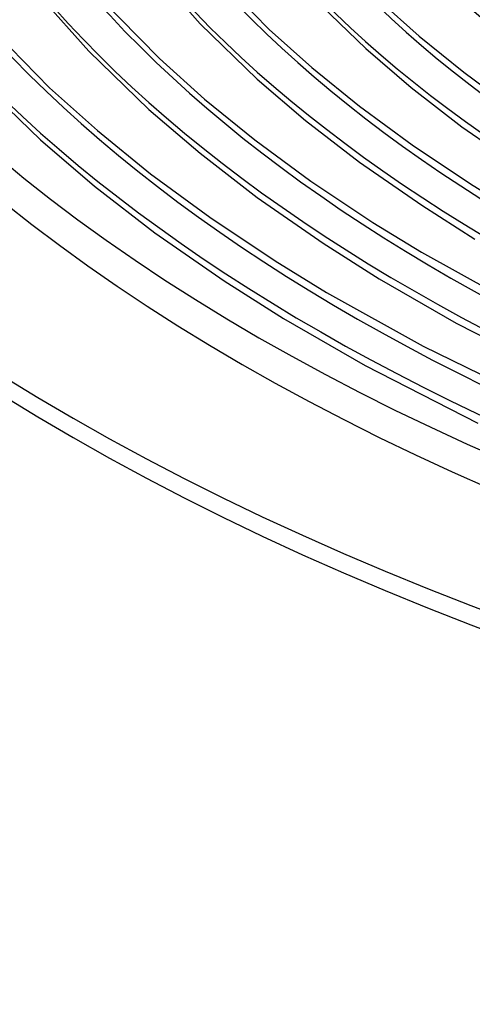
# Model space of a CAD drawing. Header units: millimetres. Extents: x -866 to 866, y -967 to 997.
# Tile 3 of 74: x -470 to -369, y 338 to 559. Entities that reach past the tile are written whole.
import ezdxf

# ---------------------------------------------------------------- set-up
doc = ezdxf.new("R2010")
doc.units = ezdxf.units.MM
doc.layers.add('HIDDEN', color=7, linetype='Continuous')
doc.layers.add('THICK', color=7, linetype='Continuous')

msp = doc.modelspace()

# ---------------------------------------------------------------- linework, layer by layer
at = {"layer": 'HIDDEN'}
for centre, major_axis, start_param, end_param in [((0, 663.81), (-556.5, 0), 0, 2.617994), ((0, 663.8), (-495.86, 0), 0.020556, 1.037114), ((0, 663.8), (-468.04, 0), 0.021155, 1.036514), ((0, 663.8), (-440.21, 0), 0.02183, 1.035839), ((0, 663.8), (-412.38, 0), 0.022597, 1.035073), ((0, 663.8), (-384.56, 0), 0.023474, 1.034195), ((0, 663.8), (-523.68, 0), 0.02002, 1.03765)]:
    msp.add_ellipse(centre, major_axis=major_axis, ratio=0.5, start_param=start_param, end_param=end_param, dxfattribs=at)
at = {"layer": 'THICK'}
for p, q in [((-443.33, 573.16), (-429.59, 557.58)), ((-427.87, 570.32), (-414.18, 556.34)), ((-469.12, 567.94), (-454.56, 551.45)), ((-453.26, 564.63), (-438.74, 549.81)), ((-404.61, 563.72), (-392.57, 552.04)), ((-389.61, 562.88), (-380.64, 554.86)), ((-478.65, 558.93), (-463.31, 543.27)), ((-429.59, 557.58), (-416.83, 545.23)), ((-414.18, 556.34), (-404.63, 547.81)), ((-380.64, 554.86), (-370.64, 546.76)), ((-454.56, 551.45), (-441.1, 538.42)), ((-392.57, 552.04), (-382.4, 543.34)), ((-438.74, 549.81), (-428.63, 540.77)), ((-404.63, 547.81), (-394, 539.2)), ((-370.64, 546.76), (-359.52, 538.58)), ((-479.54, 545.32), (-465.36, 531.61)), ((-416.83, 545.23), (-406.03, 536)), ((-463.31, 543.27), (-452.62, 533.72)), ((-382.4, 543.34), (-371.03, 534.56)), ((-428.63, 540.77), (-417.36, 531.63)), ((-441.1, 538.42), (-429.66, 528.65)), ((-394, 539.2), (-382.17, 530.5)), ((-406.03, 536), (-393.94, 526.66)), ((-452.62, 533.72), (-440.71, 524.07)), ((-371.03, 534.56), (-357.96, 525.46)), ((-465.36, 531.61), (-453.29, 521.3)), ((-417.36, 531.63), (-404.82, 522.42)), ((-429.66, 528.65), (-416.85, 518.77)), ((-382.17, 530.5), (-369.12, 521.8)), ((-393.94, 526.66), (-380.05, 517)), ((-440.71, 524.07), (-427.47, 514.34)), ((-404.82, 522.42), (-391, 513.19)), ((-453.29, 521.3), (-439.77, 510.87)), ((-369.12, 521.8), (-358.82, 515.48)), ((-416.85, 518.77), (-402.13, 508.54)), ((-380.05, 517), (-368.15, 509.44)), ((-427.47, 514.34), (-412.87, 504.59)), ((-391, 513.19), (-380.07, 506.5)), ((-439.77, 510.87), (-424.22, 500.08)), ((-402.13, 508.54), (-389.57, 500.55)), ((-412.87, 504.59), (-401.33, 497.52)), ((-380.07, 506.5), (-359.63, 495.13)), ((-424.22, 500.08), (-410.98, 491.67)), ((-389.57, 500.55), (-372.32, 490.63)), ((-401.33, 497.52), (-379.74, 485.51)), ((-410.98, 491.67), (-392.68, 481.15)), ((-372.32, 490.63), (-348.44, 478.37)), ((-379.74, 485.51), (-356, 473.86)), ((-392.68, 481.15), (-367.48, 468.23))]:
    msp.add_line(p, q, dxfattribs=at)
for centre, major_axis, start_param, end_param in [((0, 668.14), (606.5, 0), -3.141592, -0.523599), ((0, 668.14), (-551.5, 0), 0, 2.617994), ((0, 663.81), (-606.5, 0), 0, 2.617994), ((0, 663.8), (505.84, 0), -3.121236, -2.107472), ((0, 663.8), (478.01, 0), -3.120661, -2.108233), ((0, 663.8), (450.19, 0), -3.120014, -2.109088), ((0, 663.8), (422.37, 0), -3.119282, -2.110056), ((0, 663.8), (394.54, 0), -3.118447, -2.111161), ((0, 663.8), (533.66, 0), -3.121751, -2.10679)]:
    msp.add_ellipse(centre, major_axis=major_axis, ratio=0.5, start_param=start_param, end_param=end_param, dxfattribs=at)

doc.saveas('drawing.dxf')
